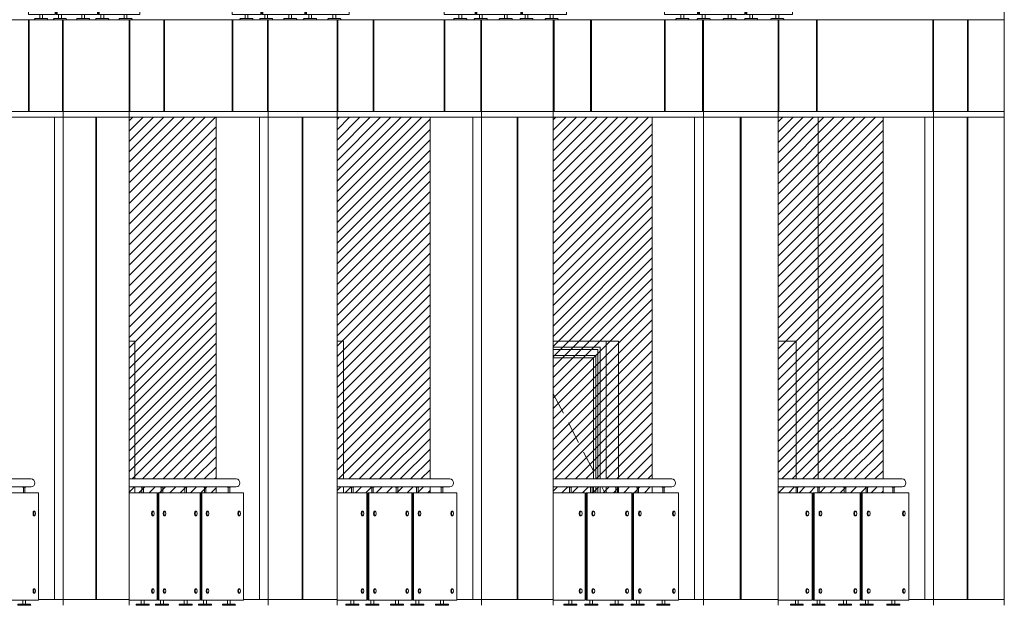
# Model space of a CAD drawing. Header units: millimetres. Extents: x 614675 to 1010864, y -150593 to -87691.
# Tile 167 of 194: x 978817 to 987390, y -131841 to -126741. Entities that reach past the tile are written whole.
import ezdxf

# ---------------------------------------------------------------- set-up
doc = ezdxf.new("R2010")
doc.units = ezdxf.units.MM
doc.header["$LTSCALE"] = 0.05
doc.linetypes.add('DASHED', pattern=[19.05, 12.7, -6.35])
doc.layers.get('0').update_dxf_attribs({"lineweight": 0})
doc.layers.add('011 Dimension', color=16, linetype='Continuous', lineweight=9)
doc.layers.add('013 Door & Window', color=48, linetype='Continuous', lineweight=9)

# ---------------------------------------------------------------- blocks, each defined once
blk = doc.blocks.new('*U32')
at = {"color": 195, "elevation": 0.8}
blk.add_lwpolyline([(881.8, 1031.6), (0, 1031.6), (0, 1100), (881.8, 1100)], dxfattribs=at)
at = {"lineweight": 0}
for points in [[(87, 1031.6), (87, 1027.5), (115.5, 1027.5), (115.5, 1031.6), (87, 1031.6)], [(248.5, 1031.6), (248.5, 1027.5), (277, 1027.5), (277, 1031.6), (248.5, 1031.6)], [(445.3, 1031.6), (445.3, 1027.5), (473.8, 1027.5), (473.8, 1031.6), (445.3, 1031.6)], [(608.4, 1031.6), (608.4, 1027.5), (636.8, 1027.5), (636.8, 1031.6), (608.4, 1031.6)], [(806.9, 1031.6), (806.9, 1027.5), (835.4, 1027.5), (835.4, 1031.6), (806.9, 1031.6)]]:
    blk.add_lwpolyline(points, close=True, dxfattribs=at)
for points in [[(95.2, 1027.5), (95.2, 980)], [(108.2, 1027.5), (108.2, 980)], [(256.7, 1027.5), (256.7, 980)], [(269.7, 1027.5), (269.7, 980)], [(453.5, 1027.5), (453.5, 980)], [(466.5, 1027.5), (466.5, 980)], [(616.5, 1027.5), (616.5, 980)], [(629.5, 1027.5), (629.5, 980)], [(815.1, 1027.5), (815.1, 980)], [(828.1, 1027.5), (828.1, 980)], [(88.8, 44.8), (88.8, 10)], [(113.6, 44.8), (113.6, 10)], [(250.4, 44.8), (250.4, 10)], [(275.2, 44.8), (275.2, 10)], [(447.2, 44.8), (447.2, 10)], [(472, 44.8), (472, 10)], [(610.2, 44.8), (610.2, 10)], [(635, 44.8), (635, 10)], [(808.8, 44.8), (808.8, 10)], [(833.6, 44.8), (833.6, 10)]]:
    blk.add_lwpolyline(points, dxfattribs=at)
for points in [[(185.7, 820), (191.8, 820)], [(185.7, 780), (191.8, 780)], [(283.9, 820), (289.9, 820)], [(283.9, 780), (289.9, 780)], [(544.2, 820), (550.3, 820)], [(544.2, 780), (550.3, 780)], [(643.3, 820), (649.4, 820)], [(643.3, 780), (649.4, 780)], [(906, 820), (912.1, 820)], [(906, 780), (912.1, 780)], [(185.7, 144.8), (191.8, 144.8)], [(185.7, 104.8), (191.8, 104.8)], [(283.9, 144.8), (289.9, 144.8)], [(283.9, 104.8), (289.9, 104.8)], [(544.2, 144.8), (550.3, 144.8)], [(544.2, 104.8), (550.3, 104.8)], [(643.3, 144.8), (649.4, 144.8)], [(643.3, 104.8), (649.4, 104.8)], [(906, 144.8), (912.1, 144.8)], [(906, 104.8), (912.1, 104.8)]]:
    blk.add_lwpolyline(points)
for points in [[(44.7, 0), (157.8, 0), (157.5, 5.6, 0.39896), (152.8, 10), (49.6, 10, 0.39896), (45, 5.6), (44.7, 0)], [(206.2, 0), (319.3, 0), (319, 5.6, 0.39896), (314.4, 10), (211.2, 10, 0.39896), (206.5, 5.6), (206.2, 0)], [(403, 0), (516.1, 0), (515.8, 5.6, 0.39896), (511.2, 10), (408, 10, 0.39896), (403.3, 5.6), (403, 0)], [(566, 0), (679.1, 0), (678.9, 5.6, 0.39896), (674.2, 10), (571, 10, 0.39896), (566.3, 5.6), (566, 0)], [(764.6, 0), (877.7, 0), (877.4, 5.6, 0.39896), (872.8, 10), (769.6, 10, 0.39896), (764.9, 5.6), (764.6, 0)]]:
    blk.add_lwpolyline(points, format="xyb", close=True, dxfattribs=at)
at = {"color": 195, "extrusion": (0, 0, -1)}
blk.add_ellipse((881.8, 1065.8), major_axis=(0, -34.2), ratio=0.92485, start_param=3.141593, end_param=6.283185, dxfattribs=at)
at = {"extrusion": (0, 0, -1)}
for centre in [(185.7, 800), (283.9, 800), (544.2, 800), (643.3, 800), (906, 800), (185.7, 124.8), (283.9, 124.8), (544.2, 124.8), (643.3, 124.8), (906, 124.8)]:
    blk.add_ellipse(centre, major_axis=(0, 20), ratio=0.39585, start_param=3.141593, end_param=6.283185, dxfattribs=at)
for centre in [(191.8, 800), (289.9, 800), (550.3, 800), (649.4, 800), (912.1, 800), (191.8, 124.8), (289.9, 124.8), (550.3, 124.8), (649.4, 124.8), (912.1, 124.8)]:
    blk.add_ellipse(centre, major_axis=(0, -20), ratio=0.405689, dxfattribs=at)
at = {"layer": '011 Dimension', "color": 135, "lineweight": 0}
for points in [[(0, 44.8), (223.8, 44.8), (223.8, 980), (0, 980), (0, 44.8)], [(229.7, 980), (229.7, 44.8), (238.2, 44.8), (238.2, 980), (229.7, 980)], [(582.7, 44.8), (582.7, 980), (238.2, 980), (238.2, 44.8), (548.8, 44.8), (582.7, 44.8)], [(588.7, 980), (588.7, 44.8), (597.3, 44.8), (597.3, 980), (588.7, 980)], [(944.9, 980), (597.3, 980), (597.3, 44.8), (944.9, 44.8), (944.9, 980)]]:
    blk.add_lwpolyline(points, close=True, dxfattribs=at)
blk = doc.blocks.new('*U33')
at = {"color": 195, "elevation": 0.8}
blk.add_lwpolyline([(932.5, 1031.6), (0, 1031.6), (0, 1100), (932.5, 1100)], dxfattribs=at)
at = {"lineweight": 0}
for points in [[(102.7, 1031.6), (102.7, 1027.5), (131.2, 1027.5), (131.2, 1031.6), (102.7, 1031.6)], [(271.2, 1031.6), (271.2, 1027.5), (299.6, 1027.5), (299.6, 1031.6), (271.2, 1031.6)], [(476.4, 1031.6), (476.4, 1027.5), (504.9, 1027.5), (504.9, 1031.6), (476.4, 1031.6)], [(646.3, 1031.6), (646.3, 1027.5), (674.8, 1027.5), (674.8, 1031.6), (646.3, 1031.6)], [(853.3, 1031.6), (853.3, 1027.5), (881.8, 1027.5), (881.8, 1031.6), (853.3, 1031.6)]]:
    blk.add_lwpolyline(points, close=True, dxfattribs=at)
for points in [[(110.8, 1027.5), (110.8, 980)], [(123.8, 1027.5), (123.8, 980)], [(279.3, 1027.5), (279.3, 980)], [(292.3, 1027.5), (292.3, 980)], [(484.6, 1027.5), (484.6, 980)], [(497.6, 1027.5), (497.6, 980)], [(654.5, 1027.5), (654.5, 980)], [(667.5, 1027.5), (667.5, 980)], [(861.5, 1027.5), (861.5, 980)], [(874.5, 1027.5), (874.5, 980)], [(104.5, 44.8), (104.5, 10)], [(129.3, 44.8), (129.3, 10)], [(273, 44.8), (273, 10)], [(297.8, 44.8), (297.8, 10)], [(478.2, 44.8), (478.2, 10)], [(503, 44.8), (503, 10)], [(648.1, 44.8), (648.1, 10)], [(673, 44.8), (673, 10)], [(855.1, 44.8), (855.1, 10)], [(879.9, 44.8), (879.9, 10)]]:
    blk.add_lwpolyline(points, dxfattribs=at)
for points in [[(202.2, 820), (208.3, 820)], [(202.2, 780), (208.3, 780)], [(304.6, 820), (310.7, 820)], [(304.6, 780), (310.7, 780)], [(576.1, 820), (582.2, 820)], [(576.1, 780), (582.2, 780)], [(679.3, 820), (685.4, 820)], [(679.3, 780), (685.4, 780)], [(953.1, 820), (959.2, 820)], [(953.1, 780), (959.2, 780)], [(202.2, 144.8), (208.3, 144.8)], [(202.2, 104.8), (208.3, 104.8)], [(304.6, 144.8), (310.7, 144.8)], [(304.6, 104.8), (310.7, 104.8)], [(576.1, 144.8), (582.2, 144.8)], [(576.1, 104.8), (582.2, 104.8)], [(679.3, 144.8), (685.4, 144.8)], [(679.3, 104.8), (685.4, 104.8)], [(953.1, 144.8), (959.2, 144.8)], [(953.1, 104.8), (959.2, 104.8)]]:
    blk.add_lwpolyline(points)
for points in [[(60.4, 0), (173.5, 0), (173.2, 5.6, 0.39896), (168.5, 10), (65.3, 10, 0.39896), (60.7, 5.6), (60.4, 0)], [(228.9, 0), (341.9, 0), (341.7, 5.6, 0.39896), (337, 10), (233.8, 10, 0.39896), (229.1, 5.6), (228.9, 0)], [(434.1, 0), (547.2, 0), (546.9, 5.6, 0.39896), (542.2, 10), (439, 10, 0.39896), (434.4, 5.6), (434.1, 0)], [(604, 0), (717.1, 0), (716.8, 5.6, 0.39896), (712.2, 10), (608.9, 10, 0.39896), (604.3, 5.6), (604, 0)], [(811, 0), (924.1, 0), (923.8, 5.6, 0.39896), (919.1, 10), (815.9, 10, 0.39896), (811.3, 5.6), (811, 0)]]:
    blk.add_lwpolyline(points, format="xyb", close=True, dxfattribs=at)
at = {"color": 195, "extrusion": (0, 0, -1)}
blk.add_ellipse((932.5, 1065.8), major_axis=(0, -34.2), ratio=0.914985, start_param=3.141593, end_param=6.283185, dxfattribs=at)
at = {"extrusion": (0, 0, -1)}
for centre in [(202.2, 800), (304.6, 800), (576.1, 800), (679.3, 800), (953.1, 800), (202.2, 124.8), (304.6, 124.8), (576.1, 124.8), (679.3, 124.8), (953.1, 124.8)]:
    blk.add_ellipse(centre, major_axis=(0, 20), ratio=0.410578, start_param=3.141593, end_param=6.283185, dxfattribs=at)
for centre in [(208.3, 800), (310.7, 800), (582.2, 800), (685.4, 800), (959.2, 800), (208.3, 124.8), (310.7, 124.8), (582.2, 124.8), (685.4, 124.8), (959.2, 124.8)]:
    blk.add_ellipse(centre, major_axis=(0, -20), ratio=0.423167, dxfattribs=at)
at = {"layer": '011 Dimension', "color": 135, "lineweight": 0}
for points in [[(0, 44.8), (242.2, 44.8), (242.2, 980), (0, 980), (0, 44.8)], [(257.2, 44.8), (257.2, 980), (248.7, 980), (248.7, 44.8), (257.2, 44.8)], [(616.5, 44.8), (616.5, 980), (257.2, 980), (257.2, 44.8), (548.8, 44.8), (616.5, 44.8)], [(631.6, 44.8), (631.6, 980), (623.2, 980), (623.2, 44.8), (631.6, 44.8)], [(944.9, 980), (631.6, 980), (631.6, 44.8), (993.9, 44.8), (993.9, 980), (944.9, 980)]]:
    blk.add_lwpolyline(points, close=True, dxfattribs=at)
blk = doc.blocks.new('*U34')
at = {"color": 195, "elevation": 0.8}
blk.add_lwpolyline([(982.8, 1031.6), (0, 1031.6), (0, 1100), (982.8, 1100)], dxfattribs=at)
at = {"lineweight": 0}
for points in [[(118.3, 1031.6), (118.3, 1027.5), (146.8, 1027.5), (146.8, 1031.6), (118.3, 1031.6)], [(293.7, 1031.6), (293.7, 1027.5), (322.2, 1027.5), (322.2, 1031.6), (293.7, 1031.6)], [(507.2, 1031.6), (507.2, 1027.5), (535.7, 1027.5), (535.7, 1031.6), (507.2, 1031.6)], [(684, 1031.6), (684, 1027.5), (712.5, 1027.5), (712.5, 1031.6), (684, 1031.6)], [(899.3, 1031.6), (899.3, 1027.5), (927.8, 1027.5), (927.8, 1031.6), (899.3, 1031.6)]]:
    blk.add_lwpolyline(points, close=True, dxfattribs=at)
for points in [[(126.5, 1027.5), (126.5, 980)], [(139.5, 1027.5), (139.5, 980)], [(301.9, 1027.5), (301.9, 980)], [(314.9, 1027.5), (314.9, 980)], [(515.4, 1027.5), (515.4, 980)], [(528.4, 1027.5), (528.4, 980)], [(692.2, 1027.5), (692.2, 980)], [(705.2, 1027.5), (705.2, 980)], [(907.5, 1027.5), (907.5, 980)], [(920.5, 1027.5), (920.5, 980)], [(120.1, 44.8), (120.1, 10)], [(145, 44.8), (145, 10)], [(295.5, 44.8), (295.5, 10)], [(320.3, 44.8), (320.3, 10)], [(509.1, 44.8), (509.1, 10)], [(533.9, 44.8), (533.9, 10)], [(685.9, 44.8), (685.9, 10)], [(710.7, 44.8), (710.7, 10)], [(901.1, 44.8), (901.1, 10)], [(925.9, 44.8), (925.9, 10)]]:
    blk.add_lwpolyline(points, dxfattribs=at)
for points in [[(218.6, 820), (224.7, 820)], [(218.6, 780), (224.7, 780)], [(325.2, 820), (331.3, 820)], [(325.2, 780), (331.3, 780)], [(607.7, 820), (613.8, 820)], [(607.7, 780), (613.8, 780)], [(715.1, 820), (721.2, 820)], [(715.1, 780), (721.2, 780)], [(999.9, 820), (1006, 820)], [(999.9, 780), (1006, 780)], [(218.6, 144.8), (224.7, 144.8)], [(218.6, 104.8), (224.7, 104.8)], [(325.2, 144.8), (331.3, 144.8)], [(325.2, 104.8), (331.3, 104.8)], [(607.7, 144.8), (613.8, 144.8)], [(607.7, 104.8), (613.8, 104.8)], [(715.1, 144.8), (721.2, 144.8)], [(715.1, 104.8), (721.2, 104.8)], [(999.9, 144.8), (1006, 144.8)], [(999.9, 104.8), (1006, 104.8)]]:
    blk.add_lwpolyline(points)
for points in [[(76, 0), (189.1, 0), (188.8, 5.6, 0.39896), (184.2, 10), (80.9, 10, 0.39896), (76.3, 5.6), (76, 0)], [(251.4, 0), (364.5, 0), (364.2, 5.6, 0.39896), (359.5, 10), (256.3, 10, 0.39896), (251.7, 5.6), (251.4, 0)], [(464.9, 0), (578, 0), (577.7, 5.6, 0.39896), (573.1, 10), (469.9, 10, 0.39896), (465.2, 5.6), (464.9, 0)], [(641.7, 0), (754.8, 0), (754.5, 5.6, 0.39896), (749.9, 10), (646.6, 10, 0.39896), (642, 5.6), (641.7, 0)], [(857, 0), (970.1, 0), (969.8, 5.6, 0.39896), (965.2, 10), (861.9, 10, 0.39896), (857.3, 5.6), (857, 0)]]:
    blk.add_lwpolyline(points, format="xyb", close=True, dxfattribs=at)
at = {"color": 195, "extrusion": (0, 0, -1)}
blk.add_ellipse((982.8, 1065.8), major_axis=(0, -34.2), ratio=0.906609, start_param=3.141593, end_param=6.283185, dxfattribs=at)
at = {"extrusion": (0, 0, -1)}
for centre in [(218.6, 800), (325.2, 800), (607.7, 800), (715.1, 800), (999.9, 800), (218.6, 124.8), (325.2, 124.8), (607.7, 124.8), (715.1, 124.8), (999.9, 124.8)]:
    blk.add_ellipse(centre, major_axis=(0, 20), ratio=0.425026, start_param=3.141593, end_param=6.283185, dxfattribs=at)
for centre in [(224.7, 800), (331.3, 800), (613.8, 800), (721.2, 800), (1006, 800), (224.7, 124.8), (331.3, 124.8), (613.8, 124.8), (721.2, 124.8), (1006, 124.8)]:
    blk.add_ellipse(centre, major_axis=(0, -20), ratio=0.44048, dxfattribs=at)
at = {"layer": '011 Dimension', "color": 135, "lineweight": 0}
for points in [[(18.3, 44.8), (260.5, 44.8), (260.5, 980), (0, 980), (0, 44.8), (18.3, 44.8)], [(267.7, 980), (267.7, 44.8), (276.1, 44.8), (276.1, 980), (267.7, 980)], [(649.9, 44.8), (649.9, 980), (276.1, 980), (276.1, 44.8), (548.8, 44.8), (649.9, 44.8)], [(657.3, 980), (657.3, 44.8), (665.7, 44.8), (665.7, 980), (657.3, 980)], [(1042.6, 44.8), (1042.6, 980), (944.9, 980), (665.7, 980), (665.7, 44.8), (993.9, 44.8), (1042.6, 44.8)]]:
    blk.add_lwpolyline(points, close=True, dxfattribs=at)
blk = doc.blocks.new('*U35')
at = {"color": 195, "elevation": 0.8}
blk.add_lwpolyline([(1032.7, 1031.6), (0, 1031.6), (0, 1100), (1032.7, 1100)], dxfattribs=at)
at = {"lineweight": 0}
for points in [[(133.9, 1031.6), (133.9, 1027.5), (162.4, 1027.5), (162.4, 1031.6), (133.9, 1031.6)], [(316.1, 1031.6), (316.1, 1027.5), (344.6, 1027.5), (344.6, 1031.6), (316.1, 1031.6)], [(537.9, 1031.6), (537.9, 1027.5), (566.4, 1027.5), (566.4, 1031.6), (537.9, 1031.6)], [(721.4, 1031.6), (721.4, 1027.5), (749.9, 1027.5), (749.9, 1031.6), (721.4, 1031.6)], [(945, 1031.6), (945, 1027.5), (973.4, 1027.5), (973.4, 1031.6), (945, 1031.6)]]:
    blk.add_lwpolyline(points, close=True, dxfattribs=at)
for points in [[(142.1, 1027.5), (142.1, 980)], [(155.1, 1027.5), (155.1, 980)], [(324.3, 1027.5), (324.3, 980)], [(337.3, 1027.5), (337.3, 980)], [(546.1, 1027.5), (546.1, 980)], [(559.1, 1027.5), (559.1, 980)], [(729.6, 1027.5), (729.6, 980)], [(742.6, 1027.5), (742.6, 980)], [(953.1, 1027.5), (953.1, 980)], [(966.1, 1027.5), (966.1, 980)], [(135.7, 44.8), (135.7, 10)], [(160.6, 44.8), (160.6, 10)], [(317.9, 44.8), (317.9, 10)], [(342.7, 44.8), (342.7, 10)], [(539.7, 44.8), (539.7, 10)], [(564.5, 44.8), (564.5, 10)], [(723.3, 44.8), (723.3, 10)], [(748.1, 44.8), (748.1, 10)], [(946.8, 44.8), (946.8, 10)], [(971.6, 44.8), (971.6, 10)]]:
    blk.add_lwpolyline(points, dxfattribs=at)
for points in [[(234.9, 820), (241, 820)], [(234.9, 780), (241, 780)], [(345.6, 820), (351.7, 820)], [(345.6, 780), (351.7, 780)], [(639.1, 820), (645.1, 820)], [(639.1, 780), (645.1, 780)], [(750.6, 820), (756.7, 820)], [(750.6, 780), (756.7, 780)], [(1046.3, 820), (1052.4, 820)], [(1046.3, 780), (1052.4, 780)], [(234.9, 144.8), (241, 144.8)], [(234.9, 104.8), (241, 104.8)], [(345.6, 144.8), (351.7, 144.8)], [(345.6, 104.8), (351.7, 104.8)], [(639.1, 144.8), (645.1, 144.8)], [(639.1, 104.8), (645.1, 104.8)], [(750.6, 144.8), (756.7, 144.8)], [(750.6, 104.8), (756.7, 104.8)], [(1046.3, 144.8), (1052.4, 144.8)], [(1046.3, 104.8), (1052.4, 104.8)]]:
    blk.add_lwpolyline(points)
for points in [[(91.6, 0), (204.7, 0), (204.4, 5.6, 0.39896), (199.8, 10), (96.5, 10, 0.39896), (91.9, 5.6), (91.6, 0)], [(273.8, 0), (386.9, 0), (386.6, 5.6, 0.39896), (381.9, 10), (278.7, 10, 0.39896), (274.1, 5.6), (273.8, 0)], [(495.6, 0), (608.7, 0), (608.4, 5.6, 0.39896), (603.7, 10), (500.5, 10, 0.39896), (495.9, 5.6), (495.6, 0)], [(679.1, 0), (792.2, 0), (791.9, 5.6, 0.39896), (787.3, 10), (684.1, 10, 0.39896), (679.4, 5.6), (679.1, 0)], [(902.6, 0), (1015.7, 0), (1015.5, 5.6, 0.39896), (1010.8, 10), (907.6, 10, 0.39896), (902.9, 5.6), (902.6, 0)]]:
    blk.add_lwpolyline(points, format="xyb", close=True, dxfattribs=at)
at = {"color": 195, "extrusion": (0, 0, -1)}
blk.add_ellipse((1032.7, 1065.8), major_axis=(0, -34.2), ratio=0.896037, start_param=3.141593, end_param=6.283185, dxfattribs=at)
at = {"extrusion": (0, 0, -1)}
for centre in [(234.9, 800), (345.6, 800), (639.1, 800), (750.6, 800), (1046.3, 800), (234.9, 124.8), (345.6, 124.8), (639.1, 124.8), (750.6, 124.8), (1046.3, 124.8)]:
    blk.add_ellipse(centre, major_axis=(0, 20), ratio=0.439189, start_param=3.141593, end_param=6.283185, dxfattribs=at)
for centre in [(241, 800), (351.7, 800), (645.1, 800), (756.7, 800), (1052.4, 800), (241, 124.8), (351.7, 124.8), (645.1, 124.8), (756.7, 124.8), (1052.4, 124.8)]:
    blk.add_ellipse(centre, major_axis=(0, -20), ratio=0.457622, dxfattribs=at)
at = {"layer": '011 Dimension', "color": 135, "lineweight": 0}
for points in [[(18.3, 44.8), (278.7, 44.8), (278.7, 980), (0, 980), (0, 44.8), (18.3, 44.8)], [(294.9, 44.8), (294.9, 980), (286.6, 980), (286.6, 44.8), (294.9, 44.8)], [(683.2, 44.8), (683.2, 980), (294.9, 980), (294.9, 44.8), (582, 44.8), (683.2, 44.8)], [(691.3, 980), (691.3, 44.8), (699.6, 44.8), (699.6, 980), (691.3, 980)], [(1090.8, 44.8), (1090.8, 980), (993.1, 980), (699.6, 980), (699.6, 44.8), (1042.2, 44.8), (1090.8, 44.8)]]:
    blk.add_lwpolyline(points, close=True, dxfattribs=at)
blk = doc.blocks.new('*U36')
at = {"color": 195, "elevation": 0.8}
blk.add_lwpolyline([(1082.3, 1031.6), (0, 1031.6), (0, 1100), (1082.3, 1100)], dxfattribs=at)
at = {"lineweight": 0}
for points in [[(149.5, 1031.6), (149.5, 1027.5), (177.9, 1027.5), (177.9, 1031.6), (149.5, 1031.6)], [(338.4, 1031.6), (338.4, 1027.5), (366.9, 1027.5), (366.9, 1031.6), (338.4, 1031.6)], [(568.3, 1031.6), (568.3, 1027.5), (596.8, 1027.5), (596.8, 1031.6), (568.3, 1031.6)], [(758.6, 1031.6), (758.6, 1027.5), (787.1, 1027.5), (787.1, 1031.6), (758.6, 1031.6)], [(990.3, 1031.6), (990.3, 1027.5), (1018.8, 1027.5), (1018.8, 1031.6), (990.3, 1031.6)]]:
    blk.add_lwpolyline(points, close=True, dxfattribs=at)
for points in [[(157.6, 1027.5), (157.6, 980)], [(170.6, 1027.5), (170.6, 980)], [(346.5, 1027.5), (346.5, 980)], [(359.5, 1027.5), (359.5, 980)], [(576.5, 1027.5), (576.5, 980)], [(589.5, 1027.5), (589.5, 980)], [(766.8, 1027.5), (766.8, 980)], [(779.8, 1027.5), (779.8, 980)], [(998.5, 1027.5), (998.5, 980)], [(1011.5, 1027.5), (1011.5, 980)], [(151.3, 44.8), (151.3, 10)], [(176.1, 44.8), (176.1, 10)], [(340.2, 44.8), (340.2, 10)], [(365, 44.8), (365, 10)], [(570.2, 44.8), (570.2, 10)], [(595, 44.8), (595, 10)], [(760.5, 44.8), (760.5, 10)], [(785.3, 44.8), (785.3, 10)], [(992.1, 44.8), (992.1, 10)], [(1016.9, 44.8), (1016.9, 10)]]:
    blk.add_lwpolyline(points, dxfattribs=at)
for points in [[(251.2, 820), (257.3, 820)], [(251.2, 780), (257.3, 780)], [(366, 820), (372.1, 820)], [(366, 780), (372.1, 780)], [(670.2, 820), (676.3, 820)], [(670.2, 780), (676.3, 780)], [(785.8, 820), (791.9, 820)], [(785.8, 780), (791.9, 780)], [(1092.3, 820), (1098.4, 820)], [(1092.3, 780), (1098.4, 780)], [(251.2, 144.8), (257.3, 144.8)], [(251.2, 104.8), (257.3, 104.8)], [(366, 144.8), (372.1, 144.8)], [(366, 104.8), (372.1, 104.8)], [(670.2, 144.8), (676.3, 144.8)], [(670.2, 104.8), (676.3, 104.8)], [(785.8, 144.8), (791.9, 144.8)], [(785.8, 104.8), (791.9, 104.8)], [(1092.3, 144.8), (1098.4, 144.8)], [(1092.3, 104.8), (1098.4, 104.8)]]:
    blk.add_lwpolyline(points)
for points in [[(107.2, 0), (220.2, 0), (220, 5.6, 0.39896), (215.3, 10), (112.1, 10, 0.39896), (107.4, 5.6), (107.2, 0)], [(296.1, 0), (409.2, 0), (408.9, 5.6, 0.39896), (404.2, 10), (301, 10, 0.39896), (296.4, 5.6), (296.1, 0)], [(526, 0), (639.1, 0), (638.8, 5.6, 0.39896), (634.2, 10), (531, 10, 0.39896), (526.3, 5.6), (526, 0)], [(716.3, 0), (829.4, 0), (829.1, 5.6, 0.39896), (824.5, 10), (721.3, 10, 0.39896), (716.6, 5.6), (716.3, 0)], [(948, 0), (1061.1, 0), (1060.8, 5.6, 0.39896), (1056.1, 10), (952.9, 10, 0.39896), (948.3, 5.6), (948, 0)]]:
    blk.add_lwpolyline(points, format="xyb", close=True, dxfattribs=at)
at = {"color": 195, "extrusion": (0, 0, -1)}
blk.add_ellipse((1082.3, 1065.8, -0.8), major_axis=(0, -34.2), ratio=0.886914, start_param=3.141593, end_param=6.283185, dxfattribs=at)
at = {"extrusion": (0, 0, -1)}
for centre in [(251.2, 800), (366, 800), (670.2, 800), (785.8, 800), (1092.3, 800), (251.2, 124.8), (366, 124.8), (670.2, 124.8), (785.8, 124.8), (1092.3, 124.8)]:
    blk.add_ellipse(centre, major_axis=(0, 20), ratio=0.45307, start_param=3.141593, end_param=6.283185, dxfattribs=at)
for centre in [(257.3, 800), (372.1, 800), (676.3, 800), (791.9, 800), (1098.4, 800), (257.3, 124.8), (372.1, 124.8), (676.3, 124.8), (791.9, 124.8), (1098.4, 124.8)]:
    blk.add_ellipse(centre, major_axis=(0, -20), ratio=0.4746, dxfattribs=at)
at = {"layer": '011 Dimension', "color": 135, "lineweight": 0}
for points in [[(18.3, 44.8), (296.8, 44.8), (296.8, 980), (0, 980), (0, 44.8), (18.3, 44.8)], [(305.4, 980), (305.4, 44.8), (313.6, 44.8), (313.6, 980), (305.4, 980)], [(716.2, 44.8), (716.2, 980), (313.6, 980), (313.6, 44.8), (582, 44.8), (683.2, 44.8), (716.2, 44.8)], [(725, 980), (725, 44.8), (733.2, 44.8), (733.2, 980), (725, 980)], [(1042.2, 44.8), (1090.8, 44.8), (1138.7, 44.8), (1138.7, 980), (993.1, 980), (733.2, 980), (733.2, 44.8), (1042.2, 44.8)]]:
    blk.add_lwpolyline(points, close=True, dxfattribs=at)
blk = doc.blocks.new('*U45')
at = {"color": 195, "elevation": 0.8}
blk.add_lwpolyline([(1057.5, 1031.6), (0, 1031.6), (0, 1100), (1057.5, 1100)], dxfattribs=at)
at = {"lineweight": 0}
for points in [[(141.7, 1031.6), (141.7, 1027.5), (170.2, 1027.5), (170.2, 1031.6), (141.7, 1031.6)], [(327.2, 1031.6), (327.2, 1027.5), (355.7, 1027.5), (355.7, 1031.6), (327.2, 1031.6)], [(553.1, 1031.6), (553.1, 1027.5), (581.6, 1027.5), (581.6, 1031.6), (553.1, 1031.6)], [(740.1, 1031.6), (740.1, 1027.5), (768.5, 1027.5), (768.5, 1031.6), (740.1, 1031.6)], [(967.6, 1031.6), (967.6, 1027.5), (996.1, 1027.5), (996.1, 1031.6), (967.6, 1031.6)]]:
    blk.add_lwpolyline(points, close=True, dxfattribs=at)
for points in [[(149.9, 1027.5), (149.9, 980)], [(162.9, 1027.5), (162.9, 980)], [(335.4, 1027.5), (335.4, 980)], [(348.4, 1027.5), (348.4, 980)], [(561.3, 1027.5), (561.3, 980)], [(574.3, 1027.5), (574.3, 980)], [(748.2, 1027.5), (748.2, 980)], [(761.2, 1027.5), (761.2, 980)], [(975.8, 1027.5), (975.8, 980)], [(988.8, 1027.5), (988.8, 980)], [(143.5, 44.8), (143.5, 10)], [(168.3, 44.8), (168.3, 10)], [(329.1, 44.8), (329.1, 10)], [(353.9, 44.8), (353.9, 10)], [(554.9, 44.8), (554.9, 10)], [(579.8, 44.8), (579.8, 10)], [(741.9, 44.8), (741.9, 10)], [(766.7, 44.8), (766.7, 10)], [(969.5, 44.8), (969.5, 10)], [(994.3, 44.8), (994.3, 10)]]:
    blk.add_lwpolyline(points, dxfattribs=at)
for points in [[(243.1, 820), (249.2, 820)], [(243.1, 780), (249.2, 780)], [(355.8, 820), (361.9, 820)], [(355.8, 780), (361.9, 780)], [(654.6, 820), (660.7, 820)], [(654.6, 780), (660.7, 780)], [(768.2, 820), (774.3, 820)], [(768.2, 780), (774.3, 780)], [(1069.3, 820), (1075.4, 820)], [(1069.3, 780), (1075.4, 780)], [(243.1, 144.8), (249.2, 144.8)], [(243.1, 104.8), (249.2, 104.8)], [(355.8, 144.8), (361.9, 144.8)], [(355.8, 104.8), (361.9, 104.8)], [(654.6, 144.8), (660.7, 144.8)], [(654.6, 104.8), (660.7, 104.8)], [(768.2, 144.8), (774.3, 144.8)], [(768.2, 104.8), (774.3, 104.8)], [(1069.3, 144.8), (1075.4, 144.8)], [(1069.3, 104.8), (1075.4, 104.8)]]:
    blk.add_lwpolyline(points)
for points in [[(99.4, 0), (212.5, 0), (212.2, 5.6, 0.39896), (207.5, 10), (104.3, 10, 0.39896), (99.7, 5.6), (99.4, 0)], [(284.9, 0), (398, 0), (397.7, 5.6, 0.39896), (393.1, 10), (289.9, 10, 0.39896), (285.2, 5.6), (284.9, 0)], [(510.8, 0), (623.9, 0), (623.6, 5.6, 0.39896), (619, 10), (515.7, 10, 0.39896), (511.1, 5.6), (510.8, 0)], [(697.8, 0), (810.9, 0), (810.6, 5.6, 0.39896), (805.9, 10), (702.7, 10, 0.39896), (698, 5.6), (697.8, 0)], [(925.3, 0), (1038.4, 0), (1038.1, 5.6, 0.39896), (1033.5, 10), (930.3, 10, 0.39896), (925.6, 5.6), (925.3, 0)]]:
    blk.add_lwpolyline(points, format="xyb", close=True, dxfattribs=at)
at = {"color": 195, "extrusion": (0, 0, -1)}
blk.add_ellipse((1057.5, 1065.8), major_axis=(0, -34.2), ratio=0.891978, start_param=3.141593, end_param=6.283185, dxfattribs=at)
at = {"extrusion": (0, 0, -1)}
for centre, ratio in [((243.1, 800), 0.45307), ((355.8, 800), 0.45307), ((654.6, 800), 0.45307), ((768.2, 800), 0.45307), ((1069.3, 800), 0.45307), ((243.1, 124.8), 0.44616), ((355.8, 124.8), 0.44616), ((654.6, 124.8), 0.44616), ((768.2, 124.8), 0.44616), ((1069.3, 124.8), 0.44616)]:
    blk.add_ellipse(centre, major_axis=(0, 20), ratio=ratio, start_param=3.141593, end_param=6.283185, dxfattribs=at)
for centre in [(249.2, 800), (361.9, 800), (660.7, 800), (774.3, 800), (1075.4, 800), (249.2, 124.8), (361.9, 124.8), (660.7, 124.8), (774.3, 124.8), (1075.4, 124.8)]:
    blk.add_ellipse(centre, major_axis=(0, -20), ratio=0.466125, dxfattribs=at)
at = {"layer": '011 Dimension', "color": 135, "lineweight": 0}
for points in [[(0, 980), (0, 44.8), (18.3, 44.8), (287.7, 44.8), (287.7, 980), (0, 980)], [(296.1, 980), (296.1, 44.8), (304.3, 44.8), (304.3, 980), (296.1, 980)], [(304.3, 980), (304.3, 44.8), (572.7, 44.8), (673.8, 44.8), (699.7, 44.8), (699.7, 980), (304.3, 980)], [(708.2, 980), (708.2, 44.8), (716.4, 44.8), (716.4, 980), (708.2, 980)], [(1025.4, 44.8), (1074, 44.8), (1114.8, 44.8), (1114.8, 980), (976.3, 980), (716.4, 980), (716.4, 44.8), (1025.4, 44.8)]]:
    blk.add_lwpolyline(points, close=True, dxfattribs=at)
blk = doc.blocks.new('*U46')
at = {"color": 195, "elevation": 0.8}
blk.add_lwpolyline([(1007.8, 1031.6), (0, 1031.6), (0, 1100), (1007.8, 1100)], dxfattribs=at)
at = {"lineweight": 0}
for points in [[(126.1, 1031.6), (126.1, 1027.5), (154.6, 1027.5), (154.6, 1031.6), (126.1, 1031.6)], [(304.9, 1031.6), (304.9, 1027.5), (333.4, 1027.5), (333.4, 1031.6), (304.9, 1031.6)], [(522.6, 1031.6), (522.6, 1027.5), (551.1, 1027.5), (551.1, 1031.6), (522.6, 1031.6)], [(702.8, 1031.6), (702.8, 1027.5), (731.3, 1027.5), (731.3, 1031.6), (702.8, 1031.6)], [(922.2, 1031.6), (922.2, 1027.5), (950.7, 1027.5), (950.7, 1031.6), (922.2, 1031.6)]]:
    blk.add_lwpolyline(points, close=True, dxfattribs=at)
for points in [[(134.3, 1027.5), (134.3, 980)], [(147.3, 1027.5), (147.3, 980)], [(313.1, 1027.5), (313.1, 980)], [(326.1, 1027.5), (326.1, 980)], [(530.8, 1027.5), (530.8, 980)], [(543.8, 1027.5), (543.8, 980)], [(710.9, 1027.5), (710.9, 980)], [(723.9, 1027.5), (723.9, 980)], [(930.3, 1027.5), (930.3, 980)], [(943.3, 1027.5), (943.3, 980)], [(128, 44.8), (128, 10)], [(152.8, 44.8), (152.8, 10)], [(306.7, 44.8), (306.7, 10)], [(331.5, 44.8), (331.5, 10)], [(524.4, 44.8), (524.4, 10)], [(549.2, 44.8), (549.2, 10)], [(704.6, 44.8), (704.6, 10)], [(729.4, 44.8), (729.4, 10)], [(924, 44.8), (924, 10)], [(948.8, 44.8), (948.8, 10)]]:
    blk.add_lwpolyline(points, dxfattribs=at)
for points in [[(226.8, 820), (232.9, 820)], [(226.8, 780), (232.9, 780)], [(335.4, 820), (341.5, 820)], [(335.4, 780), (341.5, 780)], [(623.4, 820), (629.5, 820)], [(623.4, 780), (629.5, 780)], [(732.9, 820), (739, 820)], [(732.9, 780), (739, 780)], [(1023.1, 820), (1029.2, 820)], [(1023.1, 780), (1029.2, 780)], [(243.1, 144.8), (249.2, 144.8)], [(243.1, 104.8), (249.2, 104.8)], [(351.7, 144.8), (357.8, 144.8)], [(351.7, 104.8), (357.8, 104.8)], [(639.7, 144.8), (645.8, 144.8)], [(639.7, 104.8), (645.8, 104.8)], [(749.2, 144.8), (755.3, 144.8)], [(749.2, 104.8), (755.3, 104.8)], [(1039.4, 144.8), (1045.5, 144.8)], [(1039.4, 104.8), (1045.5, 104.8)]]:
    blk.add_lwpolyline(points)
for points in [[(83.8, 0), (196.9, 0), (196.6, 5.6, 0.39896), (192, 10), (88.7, 10, 0.39896), (84.1, 5.6), (83.8, 0)], [(262.6, 0), (375.7, 0), (375.4, 5.6, 0.39896), (370.8, 10), (267.5, 10, 0.39896), (262.9, 5.6), (262.6, 0)], [(480.3, 0), (593.4, 0), (593.1, 5.6, 0.39896), (588.4, 10), (485.2, 10, 0.39896), (480.6, 5.6), (480.3, 0)], [(660.5, 0), (773.6, 0), (773.3, 5.6, 0.39896), (768.6, 10), (665.4, 10, 0.39896), (660.8, 5.6), (660.5, 0)], [(879.9, 0), (993, 0), (992.7, 5.6, 0.39896), (988, 10), (884.8, 10, 0.39896), (880.2, 5.6), (879.9, 0)]]:
    blk.add_lwpolyline(points, format="xyb", close=True, dxfattribs=at)
at = {"color": 195, "extrusion": (0, 0, -1)}
blk.add_ellipse((1007.8, 1065.8), major_axis=(0, -34.2), ratio=0.901821, start_param=3.141593, end_param=6.283185, dxfattribs=at)
at = {"extrusion": (0, 0, -1)}
for centre, ratio in [((226.8, 800), 0.432144), ((335.4, 800), 0.432144), ((623.4, 800), 0.432144), ((732.9, 800), 0.432144), ((1023.1, 800), 0.432144), ((243.1, 124.8), 0.44616), ((351.7, 124.8), 0.44616), ((639.7, 124.8), 0.44616), ((749.2, 124.8), 0.44616), ((1039.4, 124.8), 0.44616)]:
    blk.add_ellipse(centre, major_axis=(0, 20), ratio=ratio, start_param=3.141593, end_param=6.283185, dxfattribs=at)
for centre, ratio in [((232.9, 800), 0.449073), ((341.5, 800), 0.449073), ((629.5, 800), 0.449073), ((739, 800), 0.449073), ((1029.2, 800), 0.449073), ((249.2, 124.8), 0.466125), ((357.8, 124.8), 0.466125), ((645.8, 124.8), 0.466125), ((755.3, 124.8), 0.466125), ((1045.5, 124.8), 0.466125)]:
    blk.add_ellipse(centre, major_axis=(0, -20), ratio=ratio, dxfattribs=at)
at = {"layer": '011 Dimension', "color": 135, "lineweight": 0}
for points in [[(0, 980), (0, 44.8), (18.3, 44.8), (269.6, 44.8), (269.6, 980), (0, 980)], [(277.3, 980), (277.3, 44.8), (285.6, 44.8), (285.6, 980), (277.3, 980)], [(285.6, 980), (285.6, 44.8), (553.9, 44.8), (655.1, 44.8), (666.6, 44.8), (666.6, 980), (285.6, 980)], [(674.5, 980), (674.5, 44.8), (682.7, 44.8), (682.7, 980), (674.5, 980)], [(991.7, 44.8), (1040.3, 44.8), (1066.7, 44.8), (1066.7, 980), (942.6, 980), (682.7, 980), (682.7, 44.8), (991.7, 44.8)]]:
    blk.add_lwpolyline(points, close=True, dxfattribs=at)
blk = doc.blocks.new('*U47')
at = {"color": 195, "elevation": 0.8}
blk.add_lwpolyline([(957.2, 1031.6), (0, 1031.6), (0, 1100), (957.2, 1100)], dxfattribs=at)
at = {"lineweight": 0}
for points in [[(110.4, 1031.6), (110.4, 1027.5), (138.9, 1027.5), (138.9, 1031.6), (110.4, 1031.6)], [(282.2, 1031.6), (282.2, 1027.5), (310.7, 1027.5), (310.7, 1031.6), (282.2, 1031.6)], [(491.6, 1031.6), (491.6, 1027.5), (520.1, 1027.5), (520.1, 1031.6), (491.6, 1031.6)], [(664.9, 1031.6), (664.9, 1027.5), (693.4, 1027.5), (693.4, 1031.6), (664.9, 1031.6)], [(876, 1031.6), (876, 1027.5), (904.4, 1027.5), (904.4, 1031.6), (876, 1031.6)]]:
    blk.add_lwpolyline(points, close=True, dxfattribs=at)
for points in [[(118.5, 1027.5), (118.5, 980)], [(131.5, 1027.5), (131.5, 980)], [(290.4, 1027.5), (290.4, 980)], [(303.4, 1027.5), (303.4, 980)], [(499.8, 1027.5), (499.8, 980)], [(512.8, 1027.5), (512.8, 980)], [(673.1, 1027.5), (673.1, 980)], [(686.1, 1027.5), (686.1, 980)], [(884.1, 1027.5), (884.1, 980)], [(897.1, 1027.5), (897.1, 980)], [(112.2, 44.8), (112.2, 10)], [(137, 44.8), (137, 10)], [(284.1, 44.8), (284.1, 10)], [(308.9, 44.8), (308.9, 10)], [(493.4, 44.8), (493.4, 10)], [(518.2, 44.8), (518.2, 10)], [(666.7, 44.8), (666.7, 10)], [(691.5, 44.8), (691.5, 10)], [(877.8, 44.8), (877.8, 10)], [(902.6, 44.8), (902.6, 10)]]:
    blk.add_lwpolyline(points, dxfattribs=at)
for points in [[(210.3, 820), (216.4, 820)], [(210.3, 780), (216.4, 780)], [(314.7, 820), (320.8, 820)], [(314.7, 780), (320.8, 780)], [(591.7, 820), (597.7, 820)], [(591.7, 780), (597.7, 780)], [(697, 820), (703, 820)], [(697, 780), (703, 780)], [(976.2, 820), (982.3, 820)], [(976.2, 780), (982.3, 780)], [(210.3, 144.8), (216.4, 144.8)], [(210.3, 104.8), (216.4, 104.8)], [(314.7, 144.8), (320.8, 144.8)], [(314.7, 104.8), (320.8, 104.8)], [(591.7, 144.8), (597.7, 144.8)], [(591.7, 104.8), (597.7, 104.8)], [(697, 144.8), (703, 144.8)], [(697, 104.8), (703, 104.8)], [(976.2, 144.8), (982.3, 144.8)], [(976.2, 104.8), (982.3, 104.8)]]:
    blk.add_lwpolyline(points)
for points in [[(68.1, 0), (181.2, 0), (180.9, 5.6, 0.39896), (176.2, 10), (73, 10, 0.39896), (68.4, 5.6), (68.1, 0)], [(239.9, 0), (353, 0), (352.7, 5.6, 0.39896), (348.1, 10), (244.9, 10, 0.39896), (240.2, 5.6), (239.9, 0)], [(449.3, 0), (562.4, 0), (562.1, 5.6, 0.39896), (557.4, 10), (454.2, 10, 0.39896), (449.6, 5.6), (449.3, 0)], [(622.6, 0), (735.7, 0), (735.4, 5.6, 0.39896), (730.8, 10), (627.5, 10, 0.39896), (622.9, 5.6), (622.6, 0)], [(833.7, 0), (946.7, 0), (946.5, 5.6, 0.39896), (941.8, 10), (838.6, 10, 0.39896), (833.9, 5.6), (833.7, 0)]]:
    blk.add_lwpolyline(points, format="xyb", close=True, dxfattribs=at)
at = {"color": 195, "extrusion": (0, 0, -1)}
blk.add_ellipse((957.2, 1065.8), major_axis=(0, -34.2), ratio=0.91138, start_param=3.141593, end_param=6.283185, dxfattribs=at)
at = {"extrusion": (0, 0, -1)}
for centre in [(210.3, 800), (314.7, 800), (591.7, 800), (697, 800), (976.2, 800), (210.3, 124.8), (314.7, 124.8), (591.7, 124.8), (697, 124.8), (976.2, 124.8)]:
    blk.add_ellipse(centre, major_axis=(0, 20), ratio=0.417722, start_param=3.141593, end_param=6.283185, dxfattribs=at)
for centre in [(216.4, 800), (320.8, 800), (597.7, 800), (703, 800), (982.3, 800), (216.4, 124.8), (320.8, 124.8), (597.7, 124.8), (703, 124.8), (982.3, 124.8)]:
    blk.add_ellipse(centre, major_axis=(0, -20), ratio=0.431705, dxfattribs=at)
at = {"layer": '011 Dimension', "color": 135, "lineweight": 0}
for points in [[(0, 980), (0, 44.8), (18.3, 44.8), (251.2, 44.8), (251.2, 980), (0, 980)], [(258.3, 980), (258.3, 44.8), (266.5, 44.8), (266.5, 980), (258.3, 980)], [(266.5, 980), (266.5, 44.8), (534.9, 44.8), (633, 44.8), (633, 980), (266.5, 980)], [(640.2, 980), (640.2, 44.8), (648.4, 44.8), (648.4, 980), (640.2, 980)], [(957.4, 44.8), (1006.1, 44.8), (1017.9, 44.8), (1017.9, 980), (908.4, 980), (648.4, 980), (648.4, 44.8), (957.4, 44.8)]]:
    blk.add_lwpolyline(points, close=True, dxfattribs=at)
blk = doc.blocks.new('*U48')
at = {"color": 195, "elevation": 0.8}
blk.add_lwpolyline([(907.2, 1031.6), (0, 1031.6), (0, 1100), (907.2, 1100)], dxfattribs=at)
at = {"lineweight": 0}
for points in [[(94.8, 1031.6), (94.8, 1027.5), (123.3, 1027.5), (123.3, 1031.6), (94.8, 1031.6)], [(259.9, 1031.6), (259.9, 1027.5), (288.4, 1027.5), (288.4, 1031.6), (259.9, 1031.6)], [(460.9, 1031.6), (460.9, 1027.5), (489.4, 1027.5), (489.4, 1031.6), (460.9, 1031.6)], [(627.4, 1031.6), (627.4, 1027.5), (655.9, 1027.5), (655.9, 1031.6), (627.4, 1031.6)], [(830.2, 1031.6), (830.2, 1027.5), (858.7, 1027.5), (858.7, 1031.6), (830.2, 1031.6)]]:
    blk.add_lwpolyline(points, close=True, dxfattribs=at)
for points in [[(103, 1027.5), (103, 980)], [(116, 1027.5), (116, 980)], [(268, 1027.5), (268, 980)], [(281, 1027.5), (281, 980)], [(469.1, 1027.5), (469.1, 980)], [(482.1, 1027.5), (482.1, 980)], [(635.6, 1027.5), (635.6, 980)], [(648.6, 1027.5), (648.6, 980)], [(838.3, 1027.5), (838.3, 980)], [(851.3, 1027.5), (851.3, 980)], [(96.7, 44.8), (96.7, 10)], [(121.5, 44.8), (121.5, 10)], [(261.7, 44.8), (261.7, 10)], [(286.5, 44.8), (286.5, 10)], [(462.7, 44.8), (462.7, 10)], [(487.6, 44.8), (487.6, 10)], [(629.2, 44.8), (629.2, 10)], [(654, 44.8), (654, 10)], [(832, 44.8), (832, 10)], [(856.8, 44.8), (856.8, 10)]]:
    blk.add_lwpolyline(points, dxfattribs=at)
for points in [[(194, 820), (200, 820)], [(194, 780), (200, 780)], [(293.3, 820), (299.4, 820)], [(293.3, 780), (299.4, 780)], [(559.3, 820), (565.3, 820)], [(559.3, 780), (565.3, 780)], [(660.4, 820), (666.5, 820)], [(660.4, 780), (666.5, 780)], [(928.7, 820), (934.8, 820)], [(928.7, 780), (934.8, 780)], [(194, 144.8), (200, 144.8)], [(194, 104.8), (200, 104.8)], [(293.3, 144.8), (299.4, 144.8)], [(293.3, 104.8), (299.4, 104.8)], [(559.3, 144.8), (565.3, 144.8)], [(559.3, 104.8), (565.3, 104.8)], [(660.4, 144.8), (666.5, 144.8)], [(660.4, 104.8), (666.5, 104.8)], [(928.7, 144.8), (934.8, 144.8)], [(928.7, 104.8), (934.8, 104.8)]]:
    blk.add_lwpolyline(points)
for points in [[(52.5, 0), (165.6, 0), (165.3, 5.6, 0.39896), (160.7, 10), (57.5, 10, 0.39896), (52.8, 5.6), (52.5, 0)], [(217.6, 0), (330.7, 0), (330.4, 5.6, 0.39896), (325.7, 10), (222.5, 10, 0.39896), (217.9, 5.6), (217.6, 0)], [(418.6, 0), (531.7, 0), (531.4, 5.6, 0.39896), (526.8, 10), (423.5, 10, 0.39896), (418.9, 5.6), (418.6, 0)], [(585.1, 0), (698.2, 0), (697.9, 5.6, 0.39896), (693.2, 10), (590, 10, 0.39896), (585.4, 5.6), (585.1, 0)], [(787.9, 0), (901, 0), (900.7, 5.6, 0.39896), (896, 10), (792.8, 10, 0.39896), (788.2, 5.6), (787.9, 0)]]:
    blk.add_lwpolyline(points, format="xyb", close=True, dxfattribs=at)
at = {"color": 195, "extrusion": (0, 0, -1)}
blk.add_ellipse((907.2, 1065.8), major_axis=(0, -34.2), ratio=0.920423, start_param=3.141593, end_param=6.283185, dxfattribs=at)
at = {"extrusion": (0, 0, -1)}
for centre in [(194, 800), (293.3, 800), (559.3, 800), (660.4, 800), (928.7, 800), (194, 124.8), (293.3, 124.8), (559.3, 124.8), (660.4, 124.8), (928.7, 124.8)]:
    blk.add_ellipse(centre, major_axis=(0, 20), ratio=0.403254, start_param=3.141593, end_param=6.283185, dxfattribs=at)
for centre in [(200, 800), (299.4, 800), (565.3, 800), (666.5, 800), (934.8, 800), (200, 124.8), (299.4, 124.8), (565.3, 124.8), (666.5, 124.8), (934.8, 124.8)]:
    blk.add_ellipse(centre, major_axis=(0, -20), ratio=0.414455, dxfattribs=at)
at = {"layer": '011 Dimension', "color": 135, "lineweight": 0}
for points in [[(0, 980), (0, 44.8), (18.3, 44.8), (233, 44.8), (233, 980), (0, 980)], [(239.2, 980), (239.2, 44.8), (247.7, 44.8), (247.7, 980), (239.2, 980)], [(247.7, 980), (247.7, 44.8), (599.6, 44.8), (599.6, 980), (247.7, 980)], [(606, 980), (606, 44.8), (614.5, 44.8), (614.5, 980), (606, 980)], [(614.5, 980), (614.5, 44.8), (969.5, 44.8), (969.5, 980), (614.5, 980)]]:
    blk.add_lwpolyline(points, close=True, dxfattribs=at)
blk = doc.blocks.new('*U167')
at = {"layer": '013 Door & Window', "color": 0, "lineweight": -2}
for points in [[(460.5, -51.9), (51.9, -51.9), (51.9, -1200)], [(460.5, -72.8), (72.8, -72.8), (72.8, -1200)], [(460.5, -124.7), (89.4, -124.7), (89.4, -1200)], [(460.5, -144.7), (109.4, -144.7), (109.4, -1200)], [(0, -1268.4), (0, -1320)], [(51.9, -1268.4), (51.9, -1320)], [(72.8, -1268.4), (72.8, -1320)], [(89.4, -1268.4), (89.4, -1320)], [(109.4, -1268.4), (109.4, -1320)]]:
    blk.add_lwpolyline(points, dxfattribs=at)
at = {"layer": '013 Door & Window', "color": 0, "linetype": 'DASHED', "lineweight": -2, "ltscale": 300}
for points in [[(460.5, -458.9), (73.7, -1200)], [(38, -1268.4), (11.1, -1320)]]:
    blk.add_lwpolyline(points, dxfattribs=at)
blk = doc.blocks.new('A$C24602529 (2) (2)')
at = {"lineweight": 0}
h = blk.add_hatch(dxfattribs=at)
h.set_pattern_fill('ANSI31', color=253, scale=20, style=0)
h.set_pattern_definition([(45, (-184245.04, -19316), (-44.90128, 44.90128), [])])
h.paths.add_polyline_path([(136.3, 13920), (998.7, 13920), (998.7, 17070.1), (136.3, 17070.1)])
h.paths.add_polyline_path([(2093.2, 17070.1), (2093.2, 13920), (3007.5, 13920), (3007.5, 17070.1)])
h.paths.add_polyline_path([(-8542.3, 13920), (-7944.1, 13920), (-7944.1, 17070.1), (-8542.3, 17070.1)])
h.paths.add_polyline_path([(-6953.9, 17070.1), (-6953.9, 13920), (-6302.2, 13920), (-6302.2, 17070.1)])
h.paths.add_polyline_path([(-5291.5, 17070.1), (-5291.5, 13920), (-4586.7, 13920), (-4586.7, 17070.1)])
h.paths.add_polyline_path([(-3555.8, 17070.1), (-3555.8, 13920), (-2798.2, 13920), (-2798.2, 17070.1)])
h.paths.add_polyline_path([(-1746.3, 17070.1), (-1746.3, 13920), (-936.2, 13920), (-936.2, 17070.1)])
h.paths.add_polyline_path([(-10057.1, 13920), (-9512.6, 13920), (-9512.6, 17070.1), (-10057.1, 17070.1)])
h.paths.add_polyline_path([(-11497.3, 17070.1), (-11497.3, 13920), (-11006.9, 13920), (-11006.9, 17070.1)])
h.paths.add_polyline_path([(3007.5, 13800), (3007.5, 13851.6), (2093.2, 13851.6), (2093.2, 13800)])
h.paths.add_polyline_path([(136.3, 13851.6), (136.3, 13800), (998.7, 13800), (998.7, 13851.6)])
h.paths.add_polyline_path([(-1746.3, 13851.6), (-1746.3, 13800), (-936.2, 13800), (-936.2, 13851.6)])
h.paths.add_polyline_path([(-3555.8, 13851.6), (-3555.8, 13800), (-2798.2, 13800), (-2798.2, 13851.6)])
h.paths.add_polyline_path([(-5291.5, 13851.6), (-5291.5, 13800), (-4586.7, 13800), (-4586.7, 13851.6)])
h.paths.add_polyline_path([(-6953.9, 13851.6), (-6953.9, 13800), (-6302.2, 13800), (-6302.2, 13851.6)])
h.paths.add_polyline_path([(-8542.3, 13851.6), (-8542.3, 13800), (-7944.1, 13800), (-7944.1, 13851.6)])
h.paths.add_polyline_path([(-10057.1, 13851.6), (-10057.1, 13800), (-9512.6, 13800), (-9512.6, 13851.6)])
h.paths.add_polyline_path([(-11497.3, 13851.6), (-11497.3, 13800), (-11006.9, 13800), (-11006.9, 13851.6)])
for points in [[(4063.5, 23020), (4063.5, 17920)], [(-12537.7, 17920), (4062.6, 17920)], [(-4432.3, 17920), (-4432.3, 17120.1)], [(-4426.1, 17920), (-4426.1, 17120.1)], [(-4137.9, 17120.1), (-4137.9, 17920)], [(-4131.8, 17120.1), (-4131.8, 17920)], [(-3555.8, 17120.1), (-3555.8, 17920)], [(-3549.4, 17120.1), (-3549.4, 17920)], [(-3253.8, 17920), (-3253.8, 17120.1)], [(-3247.3, 17920), (-3247.3, 17120.1)], [(-2660, 17920), (-2660, 17120.1)], [(-2653.5, 17920), (-2653.5, 17120.1)], [(-2353.1, 17120.1), (-2353.1, 17920)], [(-2346.6, 17120.1), (-2346.6, 17920)], [(-1746.3, 17120.1), (-1746.3, 17920)], [(-1739.6, 17120.1), (-1739.6, 17920)], [(-1433.3, 17920), (-1433.3, 17120.1)], [(-1426.6, 17920), (-1426.6, 17120.1)], [(-814.1, 17920), (-814.1, 17120.1)], [(-807.4, 17920), (-807.4, 17120.1)], [(-494.8, 17120.1), (-494.8, 17920)], [(-488, 17120.1), (-488, 17920)], [(136.3, 17120.1), (136.3, 17920)], [(143.3, 17120.1), (143.3, 17920)], [(461.6, 17920), (461.6, 17120.1)], [(468.6, 17920), (468.6, 17120.1)], [(1104.8, 17920), (1104.8, 17120.1)], [(1111.8, 17920), (1111.8, 17120.1)], [(1436.3, 17120.1), (1436.3, 17920)], [(1443.2, 17120.1), (1443.2, 17920)], [(2093.2, 17120.1), (2093.2, 17920)], [(2100.4, 17120.1), (2100.4, 17920)], [(2427.8, 17920), (2427.8, 17120.1)], [(2435.1, 17920), (2435.1, 17120.1)], [(3440.9, 17120.1), (3440.9, 17920)], [(3448.3, 17120.1), (3448.3, 17920)], [(3741.5, 17120.1), (3741.5, 17920)], [(3749, 17120.1), (3749, 17920)], [(4063.5, 12820), (4063.5, 17920)], [(-4207.4, 12870), (-4207.4, 17070.1)], [(-4131.8, 12820), (-4131.8, 17120.1)], [(-3847, 12870), (-3847, 17070.1)], [(-3840.6, 12870), (-3840.6, 17070.1)], [(-3555.8, 12820), (-3555.8, 17120.1)], [(-2798.2, 13920), (-2798.2, 17070.2)], [(-2422.7, 12870), (-2422.7, 17070.1)], [(-2346.6, 12820), (-2346.6, 17120.1)], [(-2049.8, 12870), (-2049.8, 17070.1)], [(-2043.1, 12870), (-2043.1, 17070.1)], [(-1746.3, 12820), (-1746.3, 17120.1)], [(-936.2, 13920), (-936.2, 17070.2)], [(-564.4, 12870), (-564.4, 17070.1)], [(-488, 12820), (-488, 17120.1)], [(-179.3, 12870), (-179.3, 17070.1)], [(-172.4, 12870), (-172.4, 17070.1)], [(136.3, 12820), (136.3, 17120.1)], [(998.7, 13920), (998.7, 17070.1)], [(1366.5, 12870), (1366.5, 17070.1)], [(1443.2, 12820), (1443.2, 17120.1)], [(1764.6, 12870), (1764.6, 17070.1)], [(1771.8, 12870), (1771.8, 17070.1)], [(2093.2, 12820), (2093.2, 17120.1)], [(3007.5, 13920), (3007.5, 17070.2)], [(3371.3, 12870), (3371.3, 17070.1)], [(3448.3, 12820), (3448.3, 17120.1)], [(3739.7, 12870), (3739.7, 17070.1)], [(3747.1, 12870), (3747.1, 17070.1)], [(-2798.2, 13800), (-2798.2, 13851.6)], [(-936.2, 13800), (-936.2, 13851.6)], [(998.7, 13800), (998.7, 13851.6)], [(3007.5, 13800), (3007.5, 13851.6)], [(-4346.6, 12870), (-3555.8, 12870)], [(-2561.9, 12870), (-1746.3, 12870)], [(-703.8, 12870), (136.3, 12870)], [(1227.1, 12870), (2093.2, 12870)], [(3231.8, 12870), (4063.5, 12870)]]:
    blk.add_lwpolyline(points)
at = {"color": 0}
for points in [[(-12537.7, 17120.1), (4063.5, 17120.1)], [(-12537.7, 17070.1), (4063.5, 17070.1)], [(2444.1, 13920), (2444.1, 17070.1)], [(-3507.4, 15120), (-3555.8, 15120)], [(-3507.4, 13920), (-3507.4, 15120)], [(-1689.5, 15120), (-1746.3, 15120)], [(-1689.5, 13920), (-1689.5, 15120)], [(703.4, 15120), (136.3, 15120)], [(703.4, 13920), (703.4, 15120)], [(2250.8, 15120), (2093.2, 15120)], [(2250.8, 13920), (2250.8, 15120)], [(-3507.4, 13800), (-3507.4, 13851.6)], [(-1689.5, 13800), (-1689.5, 13851.6)], [(703.4, 13800), (703.4, 13851.6)]]:
    blk.add_lwpolyline(points, dxfattribs=at)
at = {"color": 0, "elevation": 1.6}
blk.add_lwpolyline([(596.8, 13920), (596.8, 15120)], dxfattribs=at)
at = {"color": 5}
for name, p in [('*U48', (-4432.3, 17920, 11534.8)), ('*U47', (-2660, 17920, 11439.2)), ('*U46', (-814.1, 17920, 0.8)), ('*U45', (1104.8, 17920, 0.8))]:
    blk.add_blockref(name, p, dxfattribs=at)
at = {"color": 252, "xscale": -1}
blk.add_blockref('*U167', (596.8, 15120, 1.6), dxfattribs=at)
at = {"color": 1}
for name, p in [('*U32', (-5291.5, 12820, 0.8)), ('*U33', (-3555.8, 12820, -11533.1)), ('*U34', (-1746.3, 12820, 0.8)), ('*U35', (136.3, 12820, 0.8)), ('*U36', (2093.2, 12820, -11533.1))]:
    blk.add_blockref(name, p, dxfattribs=at)

msp = doc.modelspace()

# ---------------------------------------------------------------- block references
msp.add_blockref('A$C24602529 (2) (2)', (983326.8, -144660.6))

doc.saveas('drawing.dxf')
